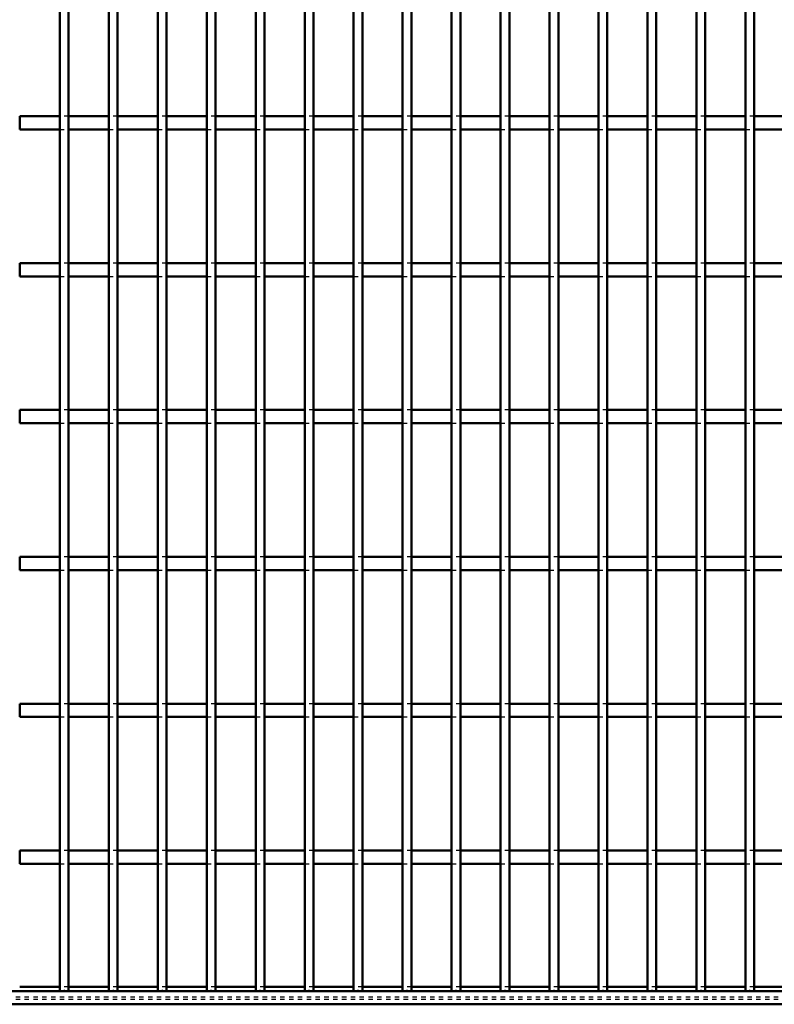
# Model space of a CAD drawing. Header units: millimetres. Extents: x -846 to 505, y -500 to 878.
# Tile 12 of 29: x -10 to 161, y -500 to -277. Entities that reach past the tile are written whole.
import ezdxf

# ---------------------------------------------------------------- set-up
doc = ezdxf.new("R2010")
doc.units = ezdxf.units.MM
doc.linetypes.add('Dashed', pattern=[2, 1, -1])
for name, color, linetype, lineweight in [('2d ConnectionPoints', 7, 'Continuous', 50), ('AM_0', 7, 'Continuous', 50), ('AM_9', 6, 'Dashed', 25)]:
    doc.layers.add(name, color=color, linetype=linetype, lineweight=lineweight)

# ---------------------------------------------------------------- blocks, each defined once
blk = doc.blocks.new('2_29q9u25rhwubw9fnk0dnhetlg________0_in_LPPX423303311311100010003500_4')
at = {"layer": 'AM_0'}
for p, q in [((500, -497), (-500, -497)), ((-1, -496.05), (-10.11, -496.05)), ((10.11, -496.05), (1, -496.05)), ((21.22, -496.05), (12.11, -496.05)), ((32.33, -496.05), (23.22, -496.05)), ((43.44, -496.05), (34.33, -496.05)), ((54.55, -496.05), (45.44, -496.05)), ((65.66, -496.05), (56.55, -496.05)), ((76.77, -496.05), (67.66, -496.05)), ((87.88, -496.05), (78.77, -496.05)), ((98.99, -496.05), (89.88, -496.05)), ((110.1, -496.05), (100.99, -496.05)), ((121.21, -496.05), (112.1, -496.05)), ((132.32, -496.05), (123.21, -496.05)), ((143.43, -496.05), (134.32, -496.05)), ((154.54, -496.05), (145.43, -496.05)), ((165.65, -496.05), (156.54, -496.05)), ((500, -500), (-500, -500))]:
    blk.add_line(p, q, dxfattribs=at)
at = {"layer": 'AM_9'}
for p, q in [((1, -496.05), (-1, -496.05)), ((12.11, -496.05), (10.11, -496.05)), ((23.22, -496.05), (21.22, -496.05)), ((34.33, -496.05), (32.33, -496.05)), ((45.44, -496.05), (43.44, -496.05)), ((56.55, -496.05), (54.55, -496.05)), ((67.66, -496.05), (65.66, -496.05)), ((78.77, -496.05), (76.77, -496.05)), ((89.88, -496.05), (87.88, -496.05)), ((100.99, -496.05), (98.99, -496.05)), ((112.1, -496.05), (110.1, -496.05)), ((123.21, -496.05), (121.21, -496.05)), ((134.32, -496.05), (132.32, -496.05)), ((145.43, -496.05), (143.43, -496.05)), ((156.54, -496.05), (154.54, -496.05)), ((500, -498.4), (-500, -498.4)), ((500, -498.92), (-500, -498.92))]:
    blk.add_line(p, q, dxfattribs=at)
blk = doc.blocks.new('47_jxsnff6ioj2k1mhyxertcnswn________0_in_LPPX423303311311100010003500_4')
at = {"layer": 'AM_0'}
for p, q in [((-1, -497), (-1, 497)), ((1, -497), (1, 497)), ((1, -497), (-1, -497))]:
    blk.add_line(p, q, dxfattribs=at)
blk = doc.blocks.new('48_clmejexl1snz3d9yveo6zym6i________0_in_LPPX423303311311100010003500_4')
at = {"layer": 'AM_0'}
for p, q in [((10.11, -497), (10.11, 497)), ((12.11, -497), (12.11, 497)), ((12.11, -497), (10.11, -497))]:
    blk.add_line(p, q, dxfattribs=at)
blk = doc.blocks.new('49_mjok61ei3za8s4gfbeh6msa8c________0_in_LPPX423303311311100010003500_4')
at = {"layer": 'AM_0'}
for p, q in [((21.22, -497), (21.22, 497)), ((23.22, -497), (23.22, 497)), ((23.22, -497), (21.22, -497))]:
    blk.add_line(p, q, dxfattribs=at)
blk = doc.blocks.new('50_hx4vxcp9i1u38hj9op35w8z9h________0_in_LPPX423303311311100010003500_4')
at = {"layer": 'AM_0'}
for p, q in [((32.33, -497), (32.33, 497)), ((34.33, -497), (34.33, 497)), ((34.33, -497), (32.33, -497))]:
    blk.add_line(p, q, dxfattribs=at)
blk = doc.blocks.new('51_ohs56lxi6k2jnnwgvye2s1cji________0_in_LPPX423303311311100010003500_4')
at = {"layer": 'AM_0'}
for p, q in [((43.44, -497), (43.44, 497)), ((45.44, -497), (45.44, 497)), ((45.44, -497), (43.44, -497))]:
    blk.add_line(p, q, dxfattribs=at)
blk = doc.blocks.new('52_zxaegu4hwe9wpy22sdsvzc4zx________0_in_LPPX423303311311100010003500_4')
at = {"layer": 'AM_0'}
for p, q in [((54.55, -497), (54.55, 497)), ((56.55, -497), (56.55, 497)), ((56.55, -497), (54.55, -497))]:
    blk.add_line(p, q, dxfattribs=at)
blk = doc.blocks.new('53_els2rezvrfetunqjt5hfoxqlh________0_in_LPPX423303311311100010003500_4')
at = {"layer": 'AM_0'}
for p, q in [((65.66, -497), (65.66, 497)), ((67.66, -497), (67.66, 497)), ((67.66, -497), (65.66, -497))]:
    blk.add_line(p, q, dxfattribs=at)
blk = doc.blocks.new('54_uiefbgttbllfh7j3msgp6a8oy________0_in_LPPX423303311311100010003500_4')
at = {"layer": 'AM_0'}
for p, q in [((76.77, -497), (76.77, 497)), ((78.77, -497), (78.77, 497)), ((78.77, -497), (76.77, -497))]:
    blk.add_line(p, q, dxfattribs=at)
blk = doc.blocks.new('55_r0b2djnrm9mdkhbexd7c5vupl________0_in_LPPX423303311311100010003500_4')
at = {"layer": 'AM_0'}
for p, q in [((87.88, -497), (87.88, 497)), ((89.88, -497), (89.88, 497)), ((89.88, -497), (87.88, -497))]:
    blk.add_line(p, q, dxfattribs=at)
blk = doc.blocks.new('56_si12kcmcrwkdc3a1ayl4nonhr________0_in_LPPX423303311311100010003500_4')
at = {"layer": 'AM_0'}
for p, q in [((98.99, -497), (98.99, 497)), ((100.99, -497), (100.99, 497)), ((100.99, -497), (98.99, -497))]:
    blk.add_line(p, q, dxfattribs=at)
blk = doc.blocks.new('57_7o4vxrwqocckikghglzveia2e________0_in_LPPX423303311311100010003500_4')
at = {"layer": 'AM_0'}
for p, q in [((110.1, -497), (110.1, 497)), ((112.1, -497), (112.1, 497)), ((112.1, -497), (110.1, -497))]:
    blk.add_line(p, q, dxfattribs=at)
blk = doc.blocks.new('58_v5psnddbwhezaxso171psgppd________0_in_LPPX423303311311100010003500_4')
at = {"layer": 'AM_0'}
for p, q in [((121.21, -497), (121.21, 497)), ((123.21, -497), (123.21, 497)), ((123.21, -497), (121.21, -497))]:
    blk.add_line(p, q, dxfattribs=at)
blk = doc.blocks.new('59_mr6g12oz0qyhcsy4s6xjqo4mc________0_in_LPPX423303311311100010003500_4')
at = {"layer": 'AM_0'}
for p, q in [((132.32, -497), (132.32, 497)), ((134.32, -497), (134.32, 497)), ((134.32, -497), (132.32, -497))]:
    blk.add_line(p, q, dxfattribs=at)
blk = doc.blocks.new('60_qjeglgdds3c3bs4071kla8acr________0_in_LPPX423303311311100010003500_4')
at = {"layer": 'AM_0'}
for p, q in [((143.43, -497), (143.43, 497)), ((145.43, -497), (145.43, 497)), ((145.43, -497), (143.43, -497))]:
    blk.add_line(p, q, dxfattribs=at)
blk = doc.blocks.new('61_fkkbgm3d0vjayj967aaw1tk2e________0_in_LPPX423303311311100010003500_4')
at = {"layer": 'AM_0'}
for p, q in [((154.54, -497), (154.54, 497)), ((156.54, -497), (156.54, 497)), ((156.54, -497), (154.54, -497))]:
    blk.add_line(p, q, dxfattribs=at)
blk = doc.blocks.new('93_sgs38gw05txjea3utxzxikm6i________0_in_LPPX423303311311100010003500_4')
at = {"layer": 'AM_0'}
for p, q in [((-1, -465.12), (-10.11, -465.12)), ((-10.11, -468.12), (-10.11, -465.12)), ((-1, -465.12), (-1, -468.12)), ((10.11, -465.12), (1, -465.12)), ((1, -468.12), (1, -465.12)), ((10.11, -465.12), (10.11, -468.12)), ((12.11, -468.12), (12.11, -465.12)), ((21.22, -465.12), (12.11, -465.12)), ((21.22, -465.12), (21.22, -468.12)), ((32.33, -465.12), (23.22, -465.12)), ((23.22, -468.12), (23.22, -465.12)), ((32.33, -465.12), (32.33, -468.12)), ((43.44, -465.12), (34.33, -465.12)), ((34.33, -468.12), (34.33, -465.12)), ((43.44, -465.12), (43.44, -468.12)), ((54.55, -465.12), (45.44, -465.12)), ((45.44, -468.12), (45.44, -465.12)), ((54.55, -465.12), (54.55, -468.12)), ((65.66, -465.12), (56.55, -465.12)), ((56.55, -468.12), (56.55, -465.12)), ((65.66, -465.12), (65.66, -468.12)), ((76.77, -465.12), (67.66, -465.12)), ((67.66, -468.12), (67.66, -465.12)), ((76.77, -465.12), (76.77, -468.12)), ((78.77, -468.12), (78.77, -465.12)), ((87.88, -465.12), (78.77, -465.12)), ((87.88, -465.12), (87.88, -468.12)), ((98.99, -465.12), (89.88, -465.12)), ((89.88, -468.12), (89.88, -465.12)), ((98.99, -465.12), (98.99, -468.12)), ((110.1, -465.12), (100.99, -465.12)), ((100.99, -468.12), (100.99, -465.12)), ((110.1, -465.12), (110.1, -468.12)), ((121.21, -465.12), (112.1, -465.12)), ((112.1, -468.12), (112.1, -465.12)), ((121.21, -465.12), (121.21, -468.12)), ((132.32, -465.12), (123.21, -465.12)), ((123.21, -468.12), (123.21, -465.12)), ((132.32, -465.12), (132.32, -468.12)), ((143.43, -465.12), (134.32, -465.12)), ((134.32, -468.12), (134.32, -465.12)), ((143.43, -465.12), (143.43, -468.12)), ((145.43, -468.12), (145.43, -465.12)), ((154.54, -465.12), (145.43, -465.12)), ((154.54, -465.12), (154.54, -468.12)), ((165.65, -465.12), (156.54, -465.12)), ((156.54, -468.12), (156.54, -465.12)), ((-1, -468.12), (-10.11, -468.12)), ((10.11, -468.12), (1, -468.12)), ((21.22, -468.12), (12.11, -468.12)), ((32.33, -468.12), (23.22, -468.12)), ((43.44, -468.12), (34.33, -468.12)), ((54.55, -468.12), (45.44, -468.12)), ((65.66, -468.12), (56.55, -468.12)), ((76.77, -468.12), (67.66, -468.12)), ((87.88, -468.12), (78.77, -468.12)), ((98.99, -468.12), (89.88, -468.12)), ((110.1, -468.12), (100.99, -468.12)), ((121.21, -468.12), (112.1, -468.12)), ((132.32, -468.12), (123.21, -468.12)), ((143.43, -468.12), (134.32, -468.12)), ((154.54, -468.12), (145.43, -468.12)), ((165.65, -468.12), (156.54, -468.12))]:
    blk.add_line(p, q, dxfattribs=at)
at = {"layer": 'AM_9'}
for p, q in [((1, -465.12), (-1, -465.12)), ((12.11, -465.12), (10.11, -465.12)), ((23.22, -465.12), (21.22, -465.12)), ((34.33, -465.12), (32.33, -465.12)), ((45.44, -465.12), (43.44, -465.12)), ((56.55, -465.12), (54.55, -465.12)), ((67.66, -465.12), (65.66, -465.12)), ((78.77, -465.12), (76.77, -465.12)), ((89.88, -465.12), (87.88, -465.12)), ((100.99, -465.12), (98.99, -465.12)), ((112.1, -465.12), (110.1, -465.12)), ((123.21, -465.12), (121.21, -465.12)), ((134.32, -465.12), (132.32, -465.12)), ((145.43, -465.12), (143.43, -465.12)), ((156.54, -465.12), (154.54, -465.12)), ((-1, -468.12), (1, -468.12)), ((10.11, -468.12), (12.11, -468.12)), ((21.22, -468.12), (23.22, -468.12)), ((32.33, -468.12), (34.33, -468.12)), ((43.44, -468.12), (45.44, -468.12)), ((54.55, -468.12), (56.55, -468.12)), ((65.66, -468.12), (67.66, -468.12)), ((76.77, -468.12), (78.77, -468.12)), ((87.88, -468.12), (89.88, -468.12)), ((98.99, -468.12), (100.99, -468.12)), ((110.1, -468.12), (112.1, -468.12)), ((121.21, -468.12), (123.21, -468.12)), ((132.32, -468.12), (134.32, -468.12)), ((143.43, -468.12), (145.43, -468.12)), ((154.54, -468.12), (156.54, -468.12))]:
    blk.add_line(p, q, dxfattribs=at)
blk = doc.blocks.new('94_udggy48hj8ddpx2ljkqnnha8r________0_in_LPPX423303311311100010003500_4')
at = {"layer": 'AM_0'}
for p, q in [((-1, -431.79), (-10.11, -431.79)), ((-10.11, -434.79), (-10.11, -431.79)), ((-1, -431.79), (-1, -434.79)), ((10.11, -431.79), (1, -431.79)), ((1, -434.79), (1, -431.79)), ((10.11, -431.79), (10.11, -434.79)), ((12.11, -434.79), (12.11, -431.79)), ((21.22, -431.79), (12.11, -431.79)), ((21.22, -431.79), (21.22, -434.79)), ((32.33, -431.79), (23.22, -431.79)), ((23.22, -434.79), (23.22, -431.79)), ((32.33, -431.79), (32.33, -434.79)), ((43.44, -431.79), (34.33, -431.79)), ((34.33, -434.79), (34.33, -431.79)), ((43.44, -431.79), (43.44, -434.79)), ((54.55, -431.79), (45.44, -431.79)), ((45.44, -434.79), (45.44, -431.79)), ((54.55, -431.79), (54.55, -434.79)), ((65.66, -431.79), (56.55, -431.79)), ((56.55, -434.79), (56.55, -431.79)), ((65.66, -431.79), (65.66, -434.79)), ((76.77, -431.79), (67.66, -431.79)), ((67.66, -434.79), (67.66, -431.79)), ((76.77, -431.79), (76.77, -434.79)), ((78.77, -434.79), (78.77, -431.79)), ((87.88, -431.79), (78.77, -431.79)), ((87.88, -431.79), (87.88, -434.79)), ((98.99, -431.79), (89.88, -431.79)), ((89.88, -434.79), (89.88, -431.79)), ((98.99, -431.79), (98.99, -434.79)), ((110.1, -431.79), (100.99, -431.79)), ((100.99, -434.79), (100.99, -431.79)), ((110.1, -431.79), (110.1, -434.79)), ((121.21, -431.79), (112.1, -431.79)), ((112.1, -434.79), (112.1, -431.79)), ((121.21, -431.79), (121.21, -434.79)), ((132.32, -431.79), (123.21, -431.79)), ((123.21, -434.79), (123.21, -431.79)), ((132.32, -431.79), (132.32, -434.79)), ((143.43, -431.79), (134.32, -431.79)), ((134.32, -434.79), (134.32, -431.79)), ((143.43, -431.79), (143.43, -434.79)), ((145.43, -434.79), (145.43, -431.79)), ((154.54, -431.79), (145.43, -431.79)), ((154.54, -431.79), (154.54, -434.79)), ((165.65, -431.79), (156.54, -431.79)), ((156.54, -434.79), (156.54, -431.79)), ((-1, -434.79), (-10.11, -434.79)), ((10.11, -434.79), (1, -434.79)), ((21.22, -434.79), (12.11, -434.79)), ((32.33, -434.79), (23.22, -434.79)), ((43.44, -434.79), (34.33, -434.79)), ((54.55, -434.79), (45.44, -434.79)), ((65.66, -434.79), (56.55, -434.79)), ((76.77, -434.79), (67.66, -434.79)), ((87.88, -434.79), (78.77, -434.79)), ((98.99, -434.79), (89.88, -434.79)), ((110.1, -434.79), (100.99, -434.79)), ((121.21, -434.79), (112.1, -434.79)), ((132.32, -434.79), (123.21, -434.79)), ((143.43, -434.79), (134.32, -434.79)), ((154.54, -434.79), (145.43, -434.79)), ((165.65, -434.79), (156.54, -434.79))]:
    blk.add_line(p, q, dxfattribs=at)
at = {"layer": 'AM_9'}
for p, q in [((1, -431.79), (-1, -431.79)), ((12.11, -431.79), (10.11, -431.79)), ((23.22, -431.79), (21.22, -431.79)), ((34.33, -431.79), (32.33, -431.79)), ((45.44, -431.79), (43.44, -431.79)), ((56.55, -431.79), (54.55, -431.79)), ((67.66, -431.79), (65.66, -431.79)), ((78.77, -431.79), (76.77, -431.79)), ((89.88, -431.79), (87.88, -431.79)), ((100.99, -431.79), (98.99, -431.79)), ((112.1, -431.79), (110.1, -431.79)), ((123.21, -431.79), (121.21, -431.79)), ((134.32, -431.79), (132.32, -431.79)), ((145.43, -431.79), (143.43, -431.79)), ((156.54, -431.79), (154.54, -431.79)), ((-1, -434.79), (1, -434.79)), ((10.11, -434.79), (12.11, -434.79)), ((21.22, -434.79), (23.22, -434.79)), ((32.33, -434.79), (34.33, -434.79)), ((43.44, -434.79), (45.44, -434.79)), ((54.55, -434.79), (56.55, -434.79)), ((65.66, -434.79), (67.66, -434.79)), ((76.77, -434.79), (78.77, -434.79)), ((87.88, -434.79), (89.88, -434.79)), ((98.99, -434.79), (100.99, -434.79)), ((110.1, -434.79), (112.1, -434.79)), ((121.21, -434.79), (123.21, -434.79)), ((132.32, -434.79), (134.32, -434.79)), ((143.43, -434.79), (145.43, -434.79)), ((154.54, -434.79), (156.54, -434.79))]:
    blk.add_line(p, q, dxfattribs=at)
blk = doc.blocks.new('95_i9mnzeq6slhci94iirogu334m________0_in_LPPX423303311311100010003500_4')
at = {"layer": 'AM_0'}
for p, q in [((-1, -398.46), (-10.11, -398.46)), ((-10.11, -401.46), (-10.11, -398.46)), ((-1, -398.46), (-1, -401.46)), ((10.11, -398.46), (1, -398.46)), ((1, -401.46), (1, -398.46)), ((10.11, -398.46), (10.11, -401.46)), ((12.11, -401.46), (12.11, -398.46)), ((21.22, -398.46), (12.11, -398.46)), ((21.22, -398.46), (21.22, -401.46)), ((32.33, -398.46), (23.22, -398.46)), ((23.22, -401.46), (23.22, -398.46)), ((32.33, -398.46), (32.33, -401.46)), ((43.44, -398.46), (34.33, -398.46)), ((34.33, -401.46), (34.33, -398.46)), ((43.44, -398.46), (43.44, -401.46)), ((54.55, -398.46), (45.44, -398.46)), ((45.44, -401.46), (45.44, -398.46)), ((54.55, -398.46), (54.55, -401.46)), ((65.66, -398.46), (56.55, -398.46)), ((56.55, -401.46), (56.55, -398.46)), ((65.66, -398.46), (65.66, -401.46)), ((76.77, -398.46), (67.66, -398.46)), ((67.66, -401.46), (67.66, -398.46)), ((76.77, -398.46), (76.77, -401.46)), ((78.77, -401.46), (78.77, -398.46)), ((87.88, -398.46), (78.77, -398.46)), ((87.88, -398.46), (87.88, -401.46)), ((98.99, -398.46), (89.88, -398.46)), ((89.88, -401.46), (89.88, -398.46)), ((98.99, -398.46), (98.99, -401.46)), ((110.1, -398.46), (100.99, -398.46)), ((100.99, -401.46), (100.99, -398.46)), ((110.1, -398.46), (110.1, -401.46)), ((121.21, -398.46), (112.1, -398.46)), ((112.1, -401.46), (112.1, -398.46)), ((121.21, -398.46), (121.21, -401.46)), ((132.32, -398.46), (123.21, -398.46)), ((123.21, -401.46), (123.21, -398.46)), ((132.32, -398.46), (132.32, -401.46)), ((143.43, -398.46), (134.32, -398.46)), ((134.32, -401.46), (134.32, -398.46)), ((143.43, -398.46), (143.43, -401.46)), ((145.43, -401.46), (145.43, -398.46)), ((154.54, -398.46), (145.43, -398.46)), ((154.54, -398.46), (154.54, -401.46)), ((165.65, -398.46), (156.54, -398.46)), ((156.54, -401.46), (156.54, -398.46)), ((-1, -401.46), (-10.11, -401.46)), ((10.11, -401.46), (1, -401.46)), ((21.22, -401.46), (12.11, -401.46)), ((32.33, -401.46), (23.22, -401.46)), ((43.44, -401.46), (34.33, -401.46)), ((54.55, -401.46), (45.44, -401.46)), ((65.66, -401.46), (56.55, -401.46)), ((76.77, -401.46), (67.66, -401.46)), ((87.88, -401.46), (78.77, -401.46)), ((98.99, -401.46), (89.88, -401.46)), ((110.1, -401.46), (100.99, -401.46)), ((121.21, -401.46), (112.1, -401.46)), ((132.32, -401.46), (123.21, -401.46)), ((143.43, -401.46), (134.32, -401.46)), ((154.54, -401.46), (145.43, -401.46)), ((165.65, -401.46), (156.54, -401.46))]:
    blk.add_line(p, q, dxfattribs=at)
at = {"layer": 'AM_9'}
for p, q in [((1, -398.46), (-1, -398.46)), ((12.11, -398.46), (10.11, -398.46)), ((23.22, -398.46), (21.22, -398.46)), ((34.33, -398.46), (32.33, -398.46)), ((45.44, -398.46), (43.44, -398.46)), ((56.55, -398.46), (54.55, -398.46)), ((67.66, -398.46), (65.66, -398.46)), ((78.77, -398.46), (76.77, -398.46)), ((89.88, -398.46), (87.88, -398.46)), ((100.99, -398.46), (98.99, -398.46)), ((112.1, -398.46), (110.1, -398.46)), ((123.21, -398.46), (121.21, -398.46)), ((134.32, -398.46), (132.32, -398.46)), ((145.43, -398.46), (143.43, -398.46)), ((156.54, -398.46), (154.54, -398.46)), ((-1, -401.46), (1, -401.46)), ((10.11, -401.46), (12.11, -401.46)), ((21.22, -401.46), (23.22, -401.46)), ((32.33, -401.46), (34.33, -401.46)), ((43.44, -401.46), (45.44, -401.46)), ((54.55, -401.46), (56.55, -401.46)), ((65.66, -401.46), (67.66, -401.46)), ((76.77, -401.46), (78.77, -401.46)), ((87.88, -401.46), (89.88, -401.46)), ((98.99, -401.46), (100.99, -401.46)), ((110.1, -401.46), (112.1, -401.46)), ((121.21, -401.46), (123.21, -401.46)), ((132.32, -401.46), (134.32, -401.46)), ((143.43, -401.46), (145.43, -401.46)), ((154.54, -401.46), (156.54, -401.46))]:
    blk.add_line(p, q, dxfattribs=at)
blk = doc.blocks.new('96_v7kfvai192kmyoar4xlrcxkhl________0_in_LPPX423303311311100010003500_4')
at = {"layer": 'AM_0'}
for p, q in [((-1, -365.13), (-10.11, -365.13)), ((-10.11, -368.13), (-10.11, -365.13)), ((-1, -365.13), (-1, -368.13)), ((10.11, -365.13), (1, -365.13)), ((1, -368.13), (1, -365.13)), ((10.11, -365.13), (10.11, -368.13)), ((12.11, -368.13), (12.11, -365.13)), ((21.22, -365.13), (12.11, -365.13)), ((21.22, -365.13), (21.22, -368.13)), ((32.33, -365.13), (23.22, -365.13)), ((23.22, -368.13), (23.22, -365.13)), ((32.33, -365.13), (32.33, -368.13)), ((43.44, -365.13), (34.33, -365.13)), ((34.33, -368.13), (34.33, -365.13)), ((43.44, -365.13), (43.44, -368.13)), ((54.55, -365.13), (45.44, -365.13)), ((45.44, -368.13), (45.44, -365.13)), ((54.55, -365.13), (54.55, -368.13)), ((65.66, -365.13), (56.55, -365.13)), ((56.55, -368.13), (56.55, -365.13)), ((65.66, -365.13), (65.66, -368.13)), ((76.77, -365.13), (67.66, -365.13)), ((67.66, -368.13), (67.66, -365.13)), ((76.77, -365.13), (76.77, -368.13)), ((78.77, -368.13), (78.77, -365.13)), ((87.88, -365.13), (78.77, -365.13)), ((87.88, -365.13), (87.88, -368.13)), ((98.99, -365.13), (89.88, -365.13)), ((89.88, -368.13), (89.88, -365.13)), ((98.99, -365.13), (98.99, -368.13)), ((110.1, -365.13), (100.99, -365.13)), ((100.99, -368.13), (100.99, -365.13)), ((110.1, -365.13), (110.1, -368.13)), ((121.21, -365.13), (112.1, -365.13)), ((112.1, -368.13), (112.1, -365.13)), ((121.21, -365.13), (121.21, -368.13)), ((132.32, -365.13), (123.21, -365.13)), ((123.21, -368.13), (123.21, -365.13)), ((132.32, -365.13), (132.32, -368.13)), ((143.43, -365.13), (134.32, -365.13)), ((134.32, -368.13), (134.32, -365.13)), ((143.43, -365.13), (143.43, -368.13)), ((145.43, -368.13), (145.43, -365.13)), ((154.54, -365.13), (145.43, -365.13)), ((154.54, -365.13), (154.54, -368.13)), ((165.65, -365.13), (156.54, -365.13)), ((156.54, -368.13), (156.54, -365.13)), ((-1, -368.13), (-10.11, -368.13)), ((10.11, -368.13), (1, -368.13)), ((21.22, -368.13), (12.11, -368.13)), ((32.33, -368.13), (23.22, -368.13)), ((43.44, -368.13), (34.33, -368.13)), ((54.55, -368.13), (45.44, -368.13)), ((65.66, -368.13), (56.55, -368.13)), ((76.77, -368.13), (67.66, -368.13)), ((87.88, -368.13), (78.77, -368.13)), ((98.99, -368.13), (89.88, -368.13)), ((110.1, -368.13), (100.99, -368.13)), ((121.21, -368.13), (112.1, -368.13)), ((132.32, -368.13), (123.21, -368.13)), ((143.43, -368.13), (134.32, -368.13)), ((154.54, -368.13), (145.43, -368.13)), ((165.65, -368.13), (156.54, -368.13))]:
    blk.add_line(p, q, dxfattribs=at)
at = {"layer": 'AM_9'}
for p, q in [((1, -365.13), (-1, -365.13)), ((12.11, -365.13), (10.11, -365.13)), ((23.22, -365.13), (21.22, -365.13)), ((34.33, -365.13), (32.33, -365.13)), ((45.44, -365.13), (43.44, -365.13)), ((56.55, -365.13), (54.55, -365.13)), ((67.66, -365.13), (65.66, -365.13)), ((78.77, -365.13), (76.77, -365.13)), ((89.88, -365.13), (87.88, -365.13)), ((100.99, -365.13), (98.99, -365.13)), ((112.1, -365.13), (110.1, -365.13)), ((123.21, -365.13), (121.21, -365.13)), ((134.32, -365.13), (132.32, -365.13)), ((145.43, -365.13), (143.43, -365.13)), ((156.54, -365.13), (154.54, -365.13)), ((-1, -368.13), (1, -368.13)), ((10.11, -368.13), (12.11, -368.13)), ((21.22, -368.13), (23.22, -368.13)), ((32.33, -368.13), (34.33, -368.13)), ((43.44, -368.13), (45.44, -368.13)), ((54.55, -368.13), (56.55, -368.13)), ((65.66, -368.13), (67.66, -368.13)), ((76.77, -368.13), (78.77, -368.13)), ((87.88, -368.13), (89.88, -368.13)), ((98.99, -368.13), (100.99, -368.13)), ((110.1, -368.13), (112.1, -368.13)), ((121.21, -368.13), (123.21, -368.13)), ((132.32, -368.13), (134.32, -368.13)), ((143.43, -368.13), (145.43, -368.13)), ((154.54, -368.13), (156.54, -368.13))]:
    blk.add_line(p, q, dxfattribs=at)
blk = doc.blocks.new('97_8bnzho6gtpeg22iwwcl5zn27s________0_in_LPPX423303311311100010003500_4')
at = {"layer": 'AM_0'}
for p, q in [((-1, -331.8), (-10.11, -331.8)), ((-10.11, -334.8), (-10.11, -331.8)), ((-1, -331.8), (-1, -334.8)), ((10.11, -331.8), (1, -331.8)), ((1, -334.8), (1, -331.8)), ((10.11, -331.8), (10.11, -334.8)), ((12.11, -334.8), (12.11, -331.8)), ((21.22, -331.8), (12.11, -331.8)), ((21.22, -331.8), (21.22, -334.8)), ((32.33, -331.8), (23.22, -331.8)), ((23.22, -334.8), (23.22, -331.8)), ((32.33, -331.8), (32.33, -334.8)), ((43.44, -331.8), (34.33, -331.8)), ((34.33, -334.8), (34.33, -331.8)), ((43.44, -331.8), (43.44, -334.8)), ((54.55, -331.8), (45.44, -331.8)), ((45.44, -334.8), (45.44, -331.8)), ((54.55, -331.8), (54.55, -334.8)), ((65.66, -331.8), (56.55, -331.8)), ((56.55, -334.8), (56.55, -331.8)), ((65.66, -331.8), (65.66, -334.8)), ((76.77, -331.8), (67.66, -331.8)), ((67.66, -334.8), (67.66, -331.8)), ((76.77, -331.8), (76.77, -334.8)), ((78.77, -334.8), (78.77, -331.8)), ((87.88, -331.8), (78.77, -331.8)), ((87.88, -331.8), (87.88, -334.8)), ((98.99, -331.8), (89.88, -331.8)), ((89.88, -334.8), (89.88, -331.8)), ((98.99, -331.8), (98.99, -334.8)), ((110.1, -331.8), (100.99, -331.8)), ((100.99, -334.8), (100.99, -331.8)), ((110.1, -331.8), (110.1, -334.8)), ((121.21, -331.8), (112.1, -331.8)), ((112.1, -334.8), (112.1, -331.8)), ((121.21, -331.8), (121.21, -334.8)), ((132.32, -331.8), (123.21, -331.8)), ((123.21, -334.8), (123.21, -331.8)), ((132.32, -331.8), (132.32, -334.8)), ((143.43, -331.8), (134.32, -331.8)), ((134.32, -334.8), (134.32, -331.8)), ((143.43, -331.8), (143.43, -334.8)), ((145.43, -334.8), (145.43, -331.8)), ((154.54, -331.8), (145.43, -331.8)), ((154.54, -331.8), (154.54, -334.8)), ((165.65, -331.8), (156.54, -331.8)), ((156.54, -334.8), (156.54, -331.8)), ((-1, -334.8), (-10.11, -334.8)), ((10.11, -334.8), (1, -334.8)), ((21.22, -334.8), (12.11, -334.8)), ((32.33, -334.8), (23.22, -334.8)), ((43.44, -334.8), (34.33, -334.8)), ((54.55, -334.8), (45.44, -334.8)), ((65.66, -334.8), (56.55, -334.8)), ((76.77, -334.8), (67.66, -334.8)), ((87.88, -334.8), (78.77, -334.8)), ((98.99, -334.8), (89.88, -334.8)), ((110.1, -334.8), (100.99, -334.8)), ((121.21, -334.8), (112.1, -334.8)), ((132.32, -334.8), (123.21, -334.8)), ((143.43, -334.8), (134.32, -334.8)), ((154.54, -334.8), (145.43, -334.8)), ((165.65, -334.8), (156.54, -334.8))]:
    blk.add_line(p, q, dxfattribs=at)
at = {"layer": 'AM_9'}
for p, q in [((1, -331.8), (-1, -331.8)), ((12.11, -331.8), (10.11, -331.8)), ((23.22, -331.8), (21.22, -331.8)), ((34.33, -331.8), (32.33, -331.8)), ((45.44, -331.8), (43.44, -331.8)), ((56.55, -331.8), (54.55, -331.8)), ((67.66, -331.8), (65.66, -331.8)), ((78.77, -331.8), (76.77, -331.8)), ((89.88, -331.8), (87.88, -331.8)), ((100.99, -331.8), (98.99, -331.8)), ((112.1, -331.8), (110.1, -331.8)), ((123.21, -331.8), (121.21, -331.8)), ((134.32, -331.8), (132.32, -331.8)), ((145.43, -331.8), (143.43, -331.8)), ((156.54, -331.8), (154.54, -331.8)), ((-1, -334.8), (1, -334.8)), ((10.11, -334.8), (12.11, -334.8)), ((21.22, -334.8), (23.22, -334.8)), ((32.33, -334.8), (34.33, -334.8)), ((43.44, -334.8), (45.44, -334.8)), ((54.55, -334.8), (56.55, -334.8)), ((65.66, -334.8), (67.66, -334.8)), ((76.77, -334.8), (78.77, -334.8)), ((87.88, -334.8), (89.88, -334.8)), ((98.99, -334.8), (100.99, -334.8)), ((110.1, -334.8), (112.1, -334.8)), ((121.21, -334.8), (123.21, -334.8)), ((132.32, -334.8), (134.32, -334.8)), ((143.43, -334.8), (145.43, -334.8)), ((154.54, -334.8), (156.54, -334.8))]:
    blk.add_line(p, q, dxfattribs=at)
blk = doc.blocks.new('98_1lgt7thnl6muphj89sa5wwdxe________0_in_LPPX423303311311100010003500_4')
at = {"layer": 'AM_0'}
for p, q in [((-1, -298.47), (-10.11, -298.47)), ((-10.11, -301.47), (-10.11, -298.47)), ((-1, -298.47), (-1, -301.47)), ((10.11, -298.47), (1, -298.47)), ((1, -301.47), (1, -298.47)), ((10.11, -298.47), (10.11, -301.47)), ((12.11, -301.47), (12.11, -298.47)), ((21.22, -298.47), (12.11, -298.47)), ((21.22, -298.47), (21.22, -301.47)), ((32.33, -298.47), (23.22, -298.47)), ((23.22, -301.47), (23.22, -298.47)), ((32.33, -298.47), (32.33, -301.47)), ((43.44, -298.47), (34.33, -298.47)), ((34.33, -301.47), (34.33, -298.47)), ((43.44, -298.47), (43.44, -301.47)), ((54.55, -298.47), (45.44, -298.47)), ((45.44, -301.47), (45.44, -298.47)), ((54.55, -298.47), (54.55, -301.47)), ((65.66, -298.47), (56.55, -298.47)), ((56.55, -301.47), (56.55, -298.47)), ((65.66, -298.47), (65.66, -301.47)), ((76.77, -298.47), (67.66, -298.47)), ((67.66, -301.47), (67.66, -298.47)), ((76.77, -298.47), (76.77, -301.47)), ((78.77, -301.47), (78.77, -298.47)), ((87.88, -298.47), (78.77, -298.47)), ((87.88, -298.47), (87.88, -301.47)), ((98.99, -298.47), (89.88, -298.47)), ((89.88, -301.47), (89.88, -298.47)), ((98.99, -298.47), (98.99, -301.47)), ((110.1, -298.47), (100.99, -298.47)), ((100.99, -301.47), (100.99, -298.47)), ((110.1, -298.47), (110.1, -301.47)), ((121.21, -298.47), (112.1, -298.47)), ((112.1, -301.47), (112.1, -298.47)), ((121.21, -298.47), (121.21, -301.47)), ((132.32, -298.47), (123.21, -298.47)), ((123.21, -301.47), (123.21, -298.47)), ((132.32, -298.47), (132.32, -301.47)), ((143.43, -298.47), (134.32, -298.47)), ((134.32, -301.47), (134.32, -298.47)), ((143.43, -298.47), (143.43, -301.47)), ((145.43, -301.47), (145.43, -298.47)), ((154.54, -298.47), (145.43, -298.47)), ((154.54, -298.47), (154.54, -301.47)), ((165.65, -298.47), (156.54, -298.47)), ((156.54, -301.47), (156.54, -298.47)), ((-1, -301.47), (-10.11, -301.47)), ((10.11, -301.47), (1, -301.47)), ((21.22, -301.47), (12.11, -301.47)), ((32.33, -301.47), (23.22, -301.47)), ((43.44, -301.47), (34.33, -301.47)), ((54.55, -301.47), (45.44, -301.47)), ((65.66, -301.47), (56.55, -301.47)), ((76.77, -301.47), (67.66, -301.47)), ((87.88, -301.47), (78.77, -301.47)), ((98.99, -301.47), (89.88, -301.47)), ((110.1, -301.47), (100.99, -301.47)), ((121.21, -301.47), (112.1, -301.47)), ((132.32, -301.47), (123.21, -301.47)), ((143.43, -301.47), (134.32, -301.47)), ((154.54, -301.47), (145.43, -301.47)), ((165.65, -301.47), (156.54, -301.47))]:
    blk.add_line(p, q, dxfattribs=at)
at = {"layer": 'AM_9'}
for p, q in [((1, -298.47), (-1, -298.47)), ((12.11, -298.47), (10.11, -298.47)), ((23.22, -298.47), (21.22, -298.47)), ((34.33, -298.47), (32.33, -298.47)), ((45.44, -298.47), (43.44, -298.47)), ((56.55, -298.47), (54.55, -298.47)), ((67.66, -298.47), (65.66, -298.47)), ((78.77, -298.47), (76.77, -298.47)), ((89.88, -298.47), (87.88, -298.47)), ((100.99, -298.47), (98.99, -298.47)), ((112.1, -298.47), (110.1, -298.47)), ((123.21, -298.47), (121.21, -298.47)), ((134.32, -298.47), (132.32, -298.47)), ((145.43, -298.47), (143.43, -298.47)), ((156.54, -298.47), (154.54, -298.47)), ((-1, -301.47), (1, -301.47)), ((10.11, -301.47), (12.11, -301.47)), ((21.22, -301.47), (23.22, -301.47)), ((32.33, -301.47), (34.33, -301.47)), ((43.44, -301.47), (45.44, -301.47)), ((54.55, -301.47), (56.55, -301.47)), ((65.66, -301.47), (67.66, -301.47)), ((76.77, -301.47), (78.77, -301.47)), ((87.88, -301.47), (89.88, -301.47)), ((98.99, -301.47), (100.99, -301.47)), ((110.1, -301.47), (112.1, -301.47)), ((121.21, -301.47), (123.21, -301.47)), ((132.32, -301.47), (134.32, -301.47)), ((143.43, -301.47), (145.43, -301.47)), ((154.54, -301.47), (156.54, -301.47))]:
    blk.add_line(p, q, dxfattribs=at)

msp = doc.modelspace()

# ---------------------------------------------------------------- linework, layer by layer
at = {"layer": '2d ConnectionPoints'}
for p in [(0, -497), (11.11, -497), (22.22, -497), (33.33, -497), (44.44, -497), (55.55, -497), (66.66, -497), (77.77, -497), (88.88, -497), (99.99, -497), (111.1, -497), (122.21, -497), (133.32, -497), (144.43, -497), (155.54, -497)]:
    msp.add_point(p, dxfattribs=at)

# ---------------------------------------------------------------- block references
for name in ['47_jxsnff6ioj2k1mhyxertcnswn________0_in_LPPX423303311311100010003500_4', '48_clmejexl1snz3d9yveo6zym6i________0_in_LPPX423303311311100010003500_4', '49_mjok61ei3za8s4gfbeh6msa8c________0_in_LPPX423303311311100010003500_4', '50_hx4vxcp9i1u38hj9op35w8z9h________0_in_LPPX423303311311100010003500_4', '51_ohs56lxi6k2jnnwgvye2s1cji________0_in_LPPX423303311311100010003500_4', '52_zxaegu4hwe9wpy22sdsvzc4zx________0_in_LPPX423303311311100010003500_4', '53_els2rezvrfetunqjt5hfoxqlh________0_in_LPPX423303311311100010003500_4', '54_uiefbgttbllfh7j3msgp6a8oy________0_in_LPPX423303311311100010003500_4', '55_r0b2djnrm9mdkhbexd7c5vupl________0_in_LPPX423303311311100010003500_4', '56_si12kcmcrwkdc3a1ayl4nonhr________0_in_LPPX423303311311100010003500_4', '57_7o4vxrwqocckikghglzveia2e________0_in_LPPX423303311311100010003500_4', '58_v5psnddbwhezaxso171psgppd________0_in_LPPX423303311311100010003500_4', '59_mr6g12oz0qyhcsy4s6xjqo4mc________0_in_LPPX423303311311100010003500_4', '60_qjeglgdds3c3bs4071kla8acr________0_in_LPPX423303311311100010003500_4', '61_fkkbgm3d0vjayj967aaw1tk2e________0_in_LPPX423303311311100010003500_4', '98_1lgt7thnl6muphj89sa5wwdxe________0_in_LPPX423303311311100010003500_4', '97_8bnzho6gtpeg22iwwcl5zn27s________0_in_LPPX423303311311100010003500_4', '96_v7kfvai192kmyoar4xlrcxkhl________0_in_LPPX423303311311100010003500_4', '95_i9mnzeq6slhci94iirogu334m________0_in_LPPX423303311311100010003500_4', '94_udggy48hj8ddpx2ljkqnnha8r________0_in_LPPX423303311311100010003500_4', '93_sgs38gw05txjea3utxzxikm6i________0_in_LPPX423303311311100010003500_4', '2_29q9u25rhwubw9fnk0dnhetlg________0_in_LPPX423303311311100010003500_4']:
    msp.add_blockref(name, (0, 0))

doc.saveas('drawing.dxf')
